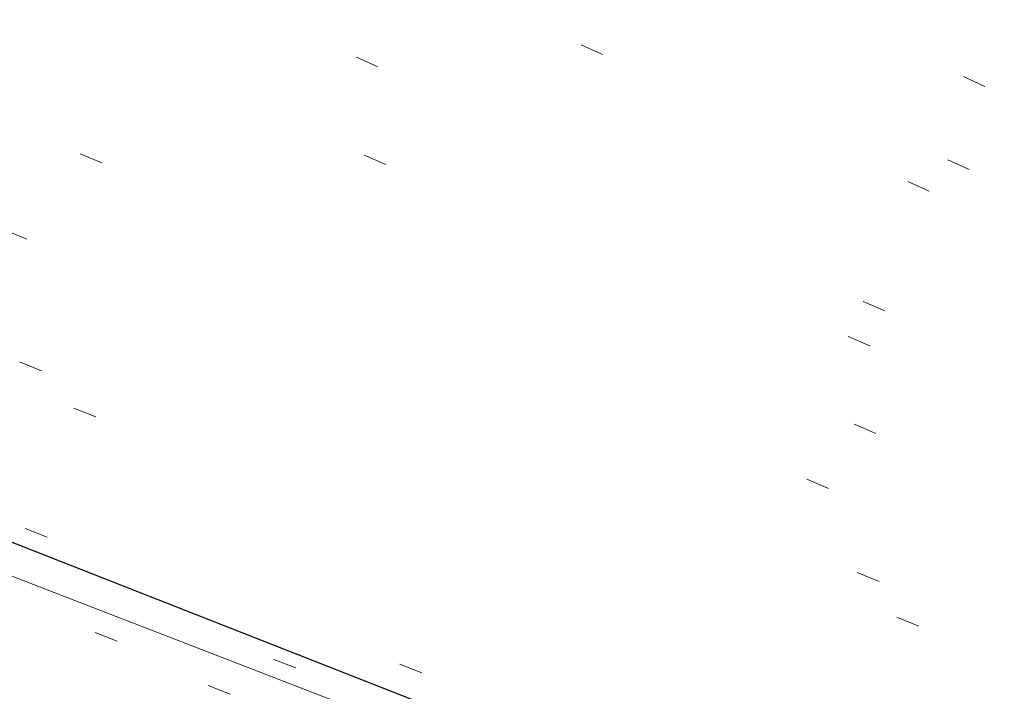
# Model space of a CAD drawing. Extents: x 413123 to 1465301, y 377724 to 504150.
# Tile 27 of 256: x 1463204.85 to 1463209.03, y 433226.7 to 433229.55. Entities that reach past the tile are written whole.
import ezdxf

# ---------------------------------------------------------------- set-up
doc = ezdxf.new("R2010")
doc.units = 0
doc.header["$MEASUREMENT"] = 0
for name, pattern in [('DGN Style 1', [8.732639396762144, 0.01453018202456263, -8.71810921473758]), ('DGN Style 3', [20.34225483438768, 14.53018202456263, -5.812072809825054]), ('DGN Style 5', [10.171127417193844, 4.35905460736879, -5.812072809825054])]:
    doc.linetypes.add(name, pattern=pattern)
for name, color, linetype, lineweight in [('PV_X_Curb', 120, 'DGN Style 1', 0), ('PV_X_EOP', 7, 'DGN Style 3', 0), ('PV_X_Walk', 120, 'DGN Style 5', 0)]:
    doc.layers.add(name, color=color, linetype=linetype, lineweight=lineweight)
doc.layers.add('SV_Observation (Construction)', color=97, linetype='DGN Style 1', lineweight=0, transparency=0.9)
doc.layers.add('SV_Setup (Construction)', color=4, linetype='Continuous', lineweight=30, transparency=0.9)

msp = doc.modelspace()

# ---------------------------------------------------------------- linework, layer by layer
at = {"layer": 'PV_X_Curb'}
for points, knots in [([(1463034.114341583, 433358.5354235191, 570.967442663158), (1463034.382762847, 433357.8525596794, 570.9829174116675), (1463034.902669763, 433356.6746703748, 570.9791408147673), (1463036.322057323, 433354.5205973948, 570.6849760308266), (1463037.748960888, 433352.2020754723, 570.6878951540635), (1463040.018756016, 433349.1857511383, 570.9427811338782), (1463042.639031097, 433346.7780487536, 570.7955674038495), (1463044.970687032, 433345.5933757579, 570.8824061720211), (1463045.921303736, 433345.2188641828, 570.878208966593), (1463051.106075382, 433343.1762354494, 570.8553169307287), (1463056.290847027, 433341.1336067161, 570.8324248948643), (1463061.475618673, 433339.0909779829, 570.809532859), (1463062.018547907, 433338.9041474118, 570.7725412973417), (1463062.561477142, 433338.7173168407, 570.7355497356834), (1463063.104406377, 433338.5304862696, 570.6985581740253), (1463069.657625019, 433335.9461940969, 570.7210719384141), (1463076.21084366, 433333.3619019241, 570.7435857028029), (1463082.764062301, 433330.7776097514, 570.7660994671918), (1463087.246478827, 433329.0023655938, 570.8028168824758), (1463091.728895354, 433327.2271214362, 570.8395342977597), (1463096.211311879, 433325.4518772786, 570.8762517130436), (1463096.878442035, 433325.1897515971, 570.9638925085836), (1463097.545572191, 433324.9276259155, 571.0515333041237), (1463098.212702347, 433324.6655002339, 571.1391740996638), (1463104.831686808, 433322.094946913, 571.1640382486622), (1463111.45067127, 433319.524393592, 571.1889023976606), (1463118.069655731, 433316.953840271, 571.2137665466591), (1463125.957183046, 433313.9138789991, 571.1851535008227), (1463133.844710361, 433310.8739177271, 571.1565404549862), (1463141.732237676, 433307.8339564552, 571.1279274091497), (1463145.767175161, 433306.241790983, 571.1313455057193), (1463149.802112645, 433304.6496255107, 571.134763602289), (1463153.83705013, 433303.0574600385, 571.1381816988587), (1463154.355066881, 433302.8054079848, 571.0924572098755), (1463154.873083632, 433302.5533559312, 571.0467327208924), (1463155.391100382, 433302.3013038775, 571.0010082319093), (1463159.740180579, 433300.5574304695, 571.007755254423), (1463164.089260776, 433298.8135570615, 571.0145022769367), (1463168.438340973, 433297.0696836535, 571.0212492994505), (1463173.76020955, 433294.9893866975, 571.0517121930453), (1463179.082078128, 433292.9090897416, 571.0821750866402), (1463184.403946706, 433290.8287927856, 571.1126379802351), (1463184.927832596, 433290.6024130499, 571.183469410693), (1463185.451718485, 433290.3760333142, 571.254300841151), (1463185.975604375, 433290.1496535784, 571.3251322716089), (1463193.283059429, 433287.4009373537, 571.3274320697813), (1463200.590514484, 433284.6522211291, 571.3297318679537), (1463207.897969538, 433281.9035049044, 571.3320316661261), (1463214.611583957, 433279.3049910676, 571.3660593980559), (1463221.325198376, 433276.7064772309, 571.4000871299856), (1463228.038812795, 433274.1079633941, 571.4341148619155), (1463234.876881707, 433271.4003319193, 571.5030017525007), (1463241.714950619, 433268.6927004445, 571.5718886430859), (1463248.553019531, 433265.9850689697, 571.6407755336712), (1463252.53367608, 433264.4224603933, 571.6987979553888), (1463256.514332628, 433262.8598518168, 571.7568203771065), (1463260.494989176, 433261.2972432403, 571.8148427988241), (1463261.18962272, 433261.0748617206, 571.7422662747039), (1463261.884256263, 433260.8524802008, 571.6696897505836), (1463262.578889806, 433260.6300986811, 571.5971132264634), (1463267.974277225, 433258.4984942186, 571.5913249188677), (1463273.369664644, 433256.3668897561, 571.5855366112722), (1463278.765052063, 433254.2352852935, 571.5797483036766), (1463284.039124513, 433252.1341649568, 571.626583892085), (1463289.313196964, 433250.0330446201, 571.6734194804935), (1463294.587269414, 433247.9319242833, 571.7202550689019), (1463295.147837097, 433247.7325865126, 571.8045569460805), (1463295.70840478, 433247.533248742, 571.8888588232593), (1463296.268972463, 433247.3339109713, 571.9731607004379), (1463303.262539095, 433244.6091737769, 572.0038664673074), (1463310.256105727, 433241.8844365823, 572.034572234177), (1463317.249672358, 433239.1596993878, 572.0652780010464), (1463324.8255847, 433236.206749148, 572.1003223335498), (1463332.401497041, 433233.2537989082, 572.1353666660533), (1463339.977409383, 433230.3008486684, 572.1704109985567), (1463346.624217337, 433227.6724527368, 572.1699621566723), (1463353.271025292, 433225.044056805, 572.1695133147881), (1463359.917833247, 433222.4156608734, 572.1690644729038), (1463363.666535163, 433220.9685334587, 572.1740861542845), (1463367.415237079, 433219.521406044, 572.1791078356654), (1463371.163938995, 433218.0742786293, 572.1841295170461), (1463371.754596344, 433217.8301906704, 572.1047293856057), (1463372.345253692, 433217.5861027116, 572.0253292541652), (1463372.935911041, 433217.3420147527, 571.9459291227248), (1463380.338603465, 433214.4611246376, 571.9041823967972), (1463387.741295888, 433211.5802345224, 571.8624356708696), (1463395.143988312, 433208.6993444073, 571.8206889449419), (1463403.121855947, 433205.5721027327, 571.8539167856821), (1463411.099723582, 433202.4448610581, 571.8871446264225), (1463419.077591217, 433199.3176193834, 571.9203724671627), (1463419.407565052, 433199.1647159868, 571.9396248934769), (1463419.737538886, 433199.0118125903, 571.9588773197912), (1463420.067512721, 433198.8589091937, 571.9781297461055)], [0, 0, 0, 0, 0.004163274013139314, 0.007301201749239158, 0.0146979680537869, 0.01957460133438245, 0.02877745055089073, 0.03448275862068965, 0.03448275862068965, 0.03448275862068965, 0.06896551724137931, 0.06896551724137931, 0.06896551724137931, 0.1034482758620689, 0.1034482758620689, 0.1034482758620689, 0.1379310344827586, 0.1379310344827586, 0.1379310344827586, 0.1724137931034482, 0.1724137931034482, 0.1724137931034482, 0.2068965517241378, 0.2068965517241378, 0.2068965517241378, 0.2413793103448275, 0.2413793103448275, 0.2413793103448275, 0.2758620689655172, 0.2758620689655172, 0.2758620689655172, 0.3103448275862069, 0.3103448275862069, 0.3103448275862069, 0.3448275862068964, 0.3448275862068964, 0.3448275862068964, 0.3793103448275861, 0.3793103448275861, 0.3793103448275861, 0.4137931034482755, 0.4137931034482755, 0.4137931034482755, 0.4482758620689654, 0.4482758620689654, 0.4482758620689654, 0.4827586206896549, 0.4827586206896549, 0.4827586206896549, 0.5172413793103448, 0.5172413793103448, 0.5172413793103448, 0.5517241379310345, 0.5517241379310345, 0.5517241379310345, 0.5862068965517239, 0.5862068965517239, 0.5862068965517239, 0.6206896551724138, 0.6206896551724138, 0.6206896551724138, 0.6551724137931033, 0.6551724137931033, 0.6551724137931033, 0.6896551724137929, 0.6896551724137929, 0.6896551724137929, 0.7241379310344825, 0.7241379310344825, 0.7241379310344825, 0.7586206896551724, 0.7586206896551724, 0.7586206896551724, 0.7931034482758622, 0.7931034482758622, 0.7931034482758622, 0.8275862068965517, 0.8275862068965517, 0.8275862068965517, 0.8620689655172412, 0.8620689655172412, 0.8620689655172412, 0.8965517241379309, 0.8965517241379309, 0.8965517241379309, 0.9310344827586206, 0.9310344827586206, 0.9310344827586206, 0.9655172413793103, 0.9655172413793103, 0.9655172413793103, 1, 1, 1, 1]), ([(1463694.730807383, 433042.1012902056, 573.2000085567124), (1463688.122071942, 433044.6665198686, 573.2117681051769), (1463681.5133365, 433047.2317495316, 573.2235276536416), (1463674.904601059, 433049.7969791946, 573.2352872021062), (1463669.906627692, 433051.7384291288, 573.2422034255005), (1463664.908654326, 433053.679879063, 573.249119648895), (1463659.910680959, 433055.6213289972, 573.2560358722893), (1463659.31440991, 433055.8530469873, 573.3282538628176), (1463658.718138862, 433056.0847649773, 573.400471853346), (1463658.121867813, 433056.3164829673, 573.4726898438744), (1463656.811811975, 433056.8455353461, 573.4691755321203), (1463655.501756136, 433057.3745877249, 573.4656612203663), (1463654.191700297, 433057.9036401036, 573.4621469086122), (1463647.078403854, 433060.7016199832, 573.4311409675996), (1463639.965107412, 433063.4995998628, 573.4001350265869), (1463632.851810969, 433066.2975797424, 573.3691290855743), (1463626.603526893, 433068.7760307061, 573.3262890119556), (1463620.355242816, 433071.25448167, 573.2834489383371), (1463614.10695874, 433073.7329326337, 573.2406088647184), (1463606.821724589, 433076.5483492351, 573.1778320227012), (1463599.536490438, 433079.3637658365, 573.1150551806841), (1463592.251256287, 433082.1791824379, 573.052278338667), (1463585.048675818, 433085.0513616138, 572.9767093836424), (1463577.846095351, 433087.9235407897, 572.901140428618), (1463570.643514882, 433090.7957199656, 572.8255714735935), (1463568.520856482, 433091.6009161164, 572.8136526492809), (1463566.398198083, 433092.4061122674, 572.8017338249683), (1463564.275539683, 433093.2113084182, 572.7898150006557), (1463563.658286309, 433093.4932407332, 572.723361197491), (1463563.041032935, 433093.7751730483, 572.6569073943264), (1463562.423779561, 433094.0571053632, 572.5904535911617), (1463557.897842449, 433095.8076798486, 572.5495712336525), (1463553.371905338, 433097.5582543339, 572.5086888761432), (1463548.845968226, 433099.3088288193, 572.4678065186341), (1463541.746736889, 433102.0973839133, 572.4116307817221), (1463534.647505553, 433104.8859390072, 572.3554550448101), (1463527.548274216, 433107.6744941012, 572.2992793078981), (1463527.099574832, 433107.8541490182, 572.3819727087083), (1463526.650875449, 433108.0338039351, 572.4646661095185), (1463526.202176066, 433108.2134588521, 572.5473595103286), (1463518.442801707, 433111.2934591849, 572.5872886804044), (1463510.683427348, 433114.3734595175, 572.6272178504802), (1463502.924052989, 433117.4534598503, 572.6671470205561), (1463495.101662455, 433120.5759616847, 572.6180249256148), (1463487.279271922, 433123.6984635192, 572.5689028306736), (1463479.456881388, 433126.8209653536, 572.5197807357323), (1463474.540841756, 433128.7396558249, 572.5305568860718), (1463469.624802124, 433130.6583462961, 572.5413330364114), (1463464.708762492, 433132.5770367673, 572.5521091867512), (1463464.15178183, 433132.7738995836, 572.4839343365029), (1463463.594801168, 433132.9707623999, 572.4157594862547), (1463463.037820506, 433133.1676252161, 572.3475846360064), (1463455.395093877, 433136.1460172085, 572.2965798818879), (1463447.752367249, 433139.1244092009, 572.2455751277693), (1463440.10964062, 433142.1028011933, 572.1945703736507), (1463439.463345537, 433142.3911085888, 572.2249332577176), (1463438.817050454, 433142.6794159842, 572.2552961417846), (1463438.170755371, 433142.9677233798, 572.2856590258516), (1463431.589276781, 433145.5431962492, 572.3185177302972), (1463425.007798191, 433148.1186691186, 572.351376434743), (1463418.4263196, 433150.6941419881, 572.3842351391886), (1463413.565512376, 433152.6091060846, 572.3506952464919), (1463408.704705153, 433154.5240701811, 572.3171553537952), (1463403.843897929, 433156.4390342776, 572.2836154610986), (1463402.295983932, 433157.0721267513, 572.2966227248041), (1463400.748069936, 433157.7052192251, 572.3096299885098), (1463399.20015594, 433158.3383116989, 572.3226372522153), (1463398.571326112, 433158.6030358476, 572.2531442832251), (1463397.942496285, 433158.8677599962, 572.1836513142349), (1463397.313666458, 433159.1324841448, 572.1141583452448), (1463389.499427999, 433162.1494767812, 572.1431257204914), (1463381.68518954, 433165.1664694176, 572.172093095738), (1463373.87095108, 433168.1834620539, 572.2010604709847), (1463373.202610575, 433168.4242856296, 572.2485422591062), (1463372.53427007, 433168.6651092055, 572.2960240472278), (1463371.865929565, 433168.9059327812, 572.3435058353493), (1463366.852918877, 433170.8940812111, 572.309207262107), (1463361.839908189, 433172.882229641, 572.2749086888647), (1463356.826897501, 433174.8703780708, 572.2406101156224), (1463350.263613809, 433177.4130764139, 572.2105829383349), (1463343.700330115, 433179.955774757, 572.1805557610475), (1463337.137046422, 433182.4984731, 572.1505285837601), (1463332.732110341, 433184.1753668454, 572.1399057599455), (1463328.327174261, 433185.8522605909, 572.129282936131), (1463323.922238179, 433187.5291543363, 572.1186601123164), (1463323.550514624, 433187.6736224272, 572.0672464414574), (1463323.17879107, 433187.8180905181, 572.0158327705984), (1463322.807067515, 433187.9625586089, 571.9644190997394), (1463314.242457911, 433191.4677850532, 571.9189611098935), (1463305.677848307, 433194.9730114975, 571.8735031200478), (1463297.113238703, 433198.4782379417, 571.8280451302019), (1463296.447798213, 433198.6498683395, 571.8729159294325), (1463295.782357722, 433198.8214987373, 571.917786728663), (1463295.116917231, 433198.9931291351, 571.9626575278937), (1463288.43623397, 433201.6173953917, 571.9595616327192), (1463281.755550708, 433204.2416616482, 571.9564657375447), (1463275.074867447, 433206.8659279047, 571.9533698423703), (1463270.698621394, 433208.5836220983, 571.955071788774), (1463266.322375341, 433210.3013162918, 571.9567737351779), (1463261.946129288, 433212.0190104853, 571.9584756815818), (1463261.255964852, 433212.2907585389, 571.8814296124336), (1463260.565800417, 433212.5625065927, 571.8043835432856), (1463259.875635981, 433212.8342546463, 571.7273374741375), (1463253.221984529, 433215.4661261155, 571.684237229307), (1463246.568333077, 433218.0979975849, 571.6411369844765), (1463239.914681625, 433220.7298690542, 571.5980367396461), (1463232.697418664, 433223.5591135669, 571.584901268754), (1463225.480155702, 433226.3883580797, 571.5717657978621), (1463218.262892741, 433229.2176025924, 571.5586303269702), (1463212.689928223, 433231.3845503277, 571.501804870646), (1463207.116963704, 433233.5514980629, 571.4449794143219), (1463201.543999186, 433235.7184457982, 571.3881539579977), (1463197.702392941, 433237.2969398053, 571.3824755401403), (1463193.860786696, 433238.8754338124, 571.376797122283), (1463190.01918045, 433240.4539278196, 571.3711187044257), (1463189.420555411, 433240.6641899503, 571.4587546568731), (1463188.821930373, 433240.874452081, 571.5463906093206), (1463188.223305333, 433241.0847142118, 571.6340265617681), (1463185.054584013, 433242.3131517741, 571.6250500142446), (1463181.885862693, 433243.5415893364, 571.6160734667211), (1463178.717141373, 433244.7700268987, 571.6070969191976), (1463171.181422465, 433247.7347391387, 571.5342143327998), (1463163.645703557, 433250.6994513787, 571.4613317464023), (1463156.10998465, 433253.6641636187, 571.3884491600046), (1463148.761307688, 433256.5197229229, 571.322577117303), (1463141.412630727, 433259.3752822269, 571.2567050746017), (1463134.063953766, 433262.2308415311, 571.1908330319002), (1463126.984343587, 433264.9936274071, 571.2120531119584), (1463119.904733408, 433267.756413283, 571.2332731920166), (1463112.82512323, 433270.519199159, 571.2544932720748), (1463106.948373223, 433272.8554993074, 571.272380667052), (1463101.071623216, 433275.1917994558, 571.290268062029), (1463095.19487321, 433277.5280996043, 571.3081554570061), (1463087.382378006, 433280.5556578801, 571.2445784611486), (1463079.569882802, 433283.583216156, 571.1810014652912), (1463071.757387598, 433286.6107744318, 571.1174244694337), (1463067.011834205, 433288.4980060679, 571.0790224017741), (1463062.266280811, 433290.385237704, 571.0406203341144), (1463057.520727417, 433292.27246934, 571.0022182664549), (1463052.596696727, 433294.1302708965, 570.9741905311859), (1463047.672666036, 433295.988072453, 570.946162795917), (1463042.748635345, 433297.8458740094, 570.9181350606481), (1463040.996474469, 433298.028892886, 570.6600759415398), (1463037.884741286, 433298.0614564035, 570.3732611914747), (1463033.533792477, 433297.4811137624, 570.213053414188), (1463028.578927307, 433295.8351240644, 570.8846791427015), (1463025.750437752, 433293.3300609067, 570.5443428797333), (1463024.222435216, 433291.00068514, 570.5092220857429), (1463023.412434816, 433289.7658735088, 570.490604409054), (1463022.602434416, 433288.5310618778, 570.4719867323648), (1463021.792434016, 433287.2962502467, 570.4533690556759), (1463021.001432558, 433285.3732457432, 570.5012869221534), (1463020.2104311, 433283.4502412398, 570.549204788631), (1463019.419429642, 433281.5272367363, 570.5971226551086), (1463018.531487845, 433279.3825151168, 570.6481372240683), (1463017.643546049, 433277.2377934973, 570.6991517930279), (1463016.755604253, 433275.0930718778, 570.7501663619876), (1463014.741467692, 433270.0950215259, 570.9656913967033), (1463012.727331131, 433265.096971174, 571.181216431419), (1463010.71319457, 433260.0989208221, 571.3967414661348)], [0, 0, 0, 0, 0.01923076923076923, 0.01923076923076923, 0.01923076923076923, 0.03846153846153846, 0.03846153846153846, 0.03846153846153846, 0.05769230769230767, 0.05769230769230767, 0.05769230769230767, 0.07692307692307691, 0.07692307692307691, 0.07692307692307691, 0.09615384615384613, 0.09615384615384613, 0.09615384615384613, 0.1153846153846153, 0.1153846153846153, 0.1153846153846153, 0.1346153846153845, 0.1346153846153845, 0.1346153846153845, 0.1538461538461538, 0.1538461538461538, 0.1538461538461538, 0.1730769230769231, 0.1730769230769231, 0.1730769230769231, 0.1923076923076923, 0.1923076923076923, 0.1923076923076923, 0.2115384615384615, 0.2115384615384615, 0.2115384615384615, 0.2307692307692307, 0.2307692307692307, 0.2307692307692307, 0.25, 0.25, 0.25, 0.269230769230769, 0.269230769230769, 0.269230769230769, 0.2884615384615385, 0.2884615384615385, 0.2884615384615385, 0.3076923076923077, 0.3076923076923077, 0.3076923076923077, 0.3269230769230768, 0.3269230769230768, 0.3269230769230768, 0.3461538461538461, 0.3461538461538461, 0.3461538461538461, 0.3653846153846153, 0.3653846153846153, 0.3653846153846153, 0.3846153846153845, 0.3846153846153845, 0.3846153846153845, 0.4038461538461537, 0.4038461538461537, 0.4038461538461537, 0.423076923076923, 0.423076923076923, 0.423076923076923, 0.4423076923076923, 0.4423076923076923, 0.4423076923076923, 0.4615384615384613, 0.4615384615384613, 0.4615384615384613, 0.4807692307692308, 0.4807692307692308, 0.4807692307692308, 0.5, 0.5, 0.5, 0.5192307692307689, 0.5192307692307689, 0.5192307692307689, 0.538461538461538, 0.538461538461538, 0.538461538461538, 0.5576923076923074, 0.5576923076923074, 0.5576923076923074, 0.576923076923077, 0.576923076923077, 0.576923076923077, 0.5961538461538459, 0.5961538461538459, 0.5961538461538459, 0.6153846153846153, 0.6153846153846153, 0.6153846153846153, 0.6346153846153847, 0.6346153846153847, 0.6346153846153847, 0.6538461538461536, 0.6538461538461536, 0.6538461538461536, 0.673076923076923, 0.673076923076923, 0.673076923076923, 0.6923076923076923, 0.6923076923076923, 0.6923076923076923, 0.7115384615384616, 0.7115384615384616, 0.7115384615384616, 0.7307692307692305, 0.7307692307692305, 0.7307692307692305, 0.7499999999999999, 0.7499999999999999, 0.7499999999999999, 0.7692307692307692, 0.7692307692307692, 0.7692307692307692, 0.7884615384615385, 0.7884615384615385, 0.7884615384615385, 0.8076923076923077, 0.8076923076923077, 0.8076923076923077, 0.826923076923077, 0.826923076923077, 0.826923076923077, 0.846153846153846, 0.846153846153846, 0.846153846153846, 0.8653846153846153, 0.8653846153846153, 0.8653846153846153, 0.8846153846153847, 0.8846153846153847, 0.8846153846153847, 0.9038461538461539, 0.9038461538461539, 0.9038461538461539, 0.9087225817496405, 0.9125585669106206, 0.9159702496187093, 0.9230769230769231, 0.9230769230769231, 0.9230769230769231, 0.9423076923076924, 0.9423076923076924, 0.9423076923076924, 0.9615384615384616, 0.9615384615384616, 0.9615384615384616, 0.9807692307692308, 0.9807692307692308, 0.9807692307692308, 1, 1, 1, 1])]:
    msp.add_open_spline(points, degree=3, knots=knots, dxfattribs=at)
at = {"layer": 'PV_X_EOP'}
for points, knots in [([(1463033.539703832, 433358.668730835, 570.9312826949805), (1463033.78085339, 433357.7791180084, 570.9319642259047), (1463034.311810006, 433356.414696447, 570.9129230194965), (1463035.936664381, 433354.210215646, 570.7574772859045), (1463037.392149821, 433351.9520015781, 570.7191112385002), (1463039.598433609, 433348.7987445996, 570.7996873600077), (1463042.441302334, 433346.5539274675, 570.6747714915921), (1463044.712350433, 433345.0075174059, 570.6881225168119), (1463045.691659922, 433344.6760572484, 570.6008205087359), (1463046.330306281, 433344.4598990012, 570.5438874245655), (1463046.96895264, 433344.243740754, 570.486954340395), (1463047.607598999, 433344.0275825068, 570.4300212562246), (1463047.46569072, 433343.5095853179, 570.4737916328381), (1463047.32378244, 433342.9915881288, 570.5175620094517), (1463047.181874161, 433342.4735909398, 570.5613323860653), (1463047.962688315, 433342.1715041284, 570.5523071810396), (1463048.74350247, 433341.8694173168, 570.5432819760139), (1463049.524316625, 433341.5673305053, 570.5342567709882), (1463049.723445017, 433342.0454324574, 570.5031497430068), (1463049.92257341, 433342.5235344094, 570.4720427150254), (1463050.121701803, 433343.0016363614, 570.4409356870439), (1463054.363252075, 433341.3299102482, 570.4898514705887), (1463058.604802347, 433339.658184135, 570.5387672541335), (1463062.84635262, 433337.9864580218, 570.5876830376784), (1463069.380437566, 433335.4247592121, 570.6248076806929), (1463075.914522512, 433332.8630604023, 570.6619323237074), (1463082.448607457, 433330.3013615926, 570.699056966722), (1463087.637972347, 433328.22388055, 570.7205322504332), (1463092.827337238, 433326.1463995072, 570.7420075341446), (1463098.016702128, 433324.0689184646, 570.7634828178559), (1463104.657268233, 433321.5116641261, 570.769767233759), (1463111.297834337, 433318.9544097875, 570.7760516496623), (1463117.938400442, 433316.3971554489, 570.7823360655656), (1463125.924840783, 433313.2674390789, 570.73748834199), (1463133.911281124, 433310.1377227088, 570.6926406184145), (1463141.897721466, 433307.0080063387, 570.647792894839), (1463141.717745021, 433306.5125578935, 570.6799613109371), (1463141.537768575, 433306.0171094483, 570.7121297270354), (1463141.35779213, 433305.5216610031, 570.7442981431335), (1463142.229950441, 433305.2201381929, 570.7485050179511), (1463143.102108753, 433304.9186153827, 570.7527118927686), (1463143.974267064, 433304.6170925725, 570.7569187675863), (1463144.185348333, 433305.0788176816, 570.735481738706), (1463144.396429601, 433305.5405427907, 570.7140447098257), (1463144.607510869, 433306.0022678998, 570.6926076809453), (1463147.58473388, 433304.8543661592, 570.7341019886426), (1463150.56195689, 433303.7064644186, 570.7755962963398), (1463153.539179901, 433302.558562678, 570.817090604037), (1463158.44037952, 433300.5705139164, 570.826934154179), (1463163.341579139, 433298.5824651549, 570.8367777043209), (1463168.242778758, 433296.5944163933, 570.8466212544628), (1463174.091388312, 433294.2251577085, 570.8787504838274), (1463179.939997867, 433291.8558990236, 570.9108797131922), (1463185.788607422, 433289.4866403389, 570.9430089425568), (1463193.090936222, 433286.8080451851, 571.0096381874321), (1463200.393265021, 433284.1294500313, 571.0762674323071), (1463207.695593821, 433281.4508548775, 571.1428966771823), (1463214.34865388, 433278.828976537, 571.1804566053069), (1463221.001713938, 433276.2070981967, 571.2180165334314), (1463227.654773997, 433273.5852198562, 571.2555764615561), (1463234.593717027, 433270.8614597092, 571.311327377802), (1463241.532660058, 433268.1376995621, 571.3670782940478), (1463248.471603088, 433265.413939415, 571.4228292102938), (1463251.006317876, 433264.4249023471, 571.4376305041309), (1463253.541032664, 433263.4358652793, 571.452431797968), (1463256.075747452, 433262.4468282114, 571.4672330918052), (1463255.94008792, 433261.9072334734, 571.4705339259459), (1463255.804428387, 433261.3676387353, 571.4738347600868), (1463255.668768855, 433260.8280439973, 571.4771355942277), (1463256.445551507, 433260.5848901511, 571.4871075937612), (1463257.222334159, 433260.3417363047, 571.4970795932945), (1463257.999116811, 433260.0985824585, 571.507051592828), (1463258.226294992, 433260.5106164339, 571.4958264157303), (1463258.453473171, 433260.9226504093, 571.4846012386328), (1463258.680651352, 433261.3346843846, 571.4733760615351), (1463259.925804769, 433260.8493021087, 571.4829525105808), (1463261.170958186, 433260.3639198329, 571.4925289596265), (1463262.416111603, 433259.878537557, 571.5021054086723), (1463267.791649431, 433257.7869022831, 571.5241727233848), (1463273.167187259, 433255.6952670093, 571.5462400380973), (1463278.542725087, 433253.6036317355, 571.5683073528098), (1463284.352399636, 433251.3217999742, 571.5814787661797), (1463290.162074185, 433249.039968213, 571.5946501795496), (1463295.971748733, 433246.7581364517, 571.6078215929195), (1463302.949122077, 433244.0521724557, 571.6351321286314), (1463309.926495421, 433241.3462084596, 571.6624426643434), (1463316.903868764, 433238.6402444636, 571.6897532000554), (1463324.563747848, 433235.6405621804, 571.7285381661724), (1463332.223626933, 433232.6408798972, 571.7673231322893), (1463339.883506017, 433229.641197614, 571.8061080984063), (1463346.449952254, 433227.0690864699, 571.8205958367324), (1463353.01639849, 433224.4969753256, 571.8350835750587), (1463359.582844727, 433221.9248641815, 571.8495713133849), (1463363.961849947, 433220.2403229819, 571.8408310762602), (1463368.340855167, 433218.5557817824, 571.8320908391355), (1463372.719860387, 433216.8712405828, 571.8233506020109), (1463380.126525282, 433213.9587859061, 571.7905530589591), (1463387.533190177, 433211.0463312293, 571.7577555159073), (1463394.939855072, 433208.1338765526, 571.7249579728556), (1463402.425974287, 433205.1637758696, 571.7534560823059), (1463409.912093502, 433202.1936751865, 571.7819541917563), (1463417.398212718, 433199.2235745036, 571.8104523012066), (1463417.229394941, 433198.7682275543, 571.8194733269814), (1463417.060577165, 433198.3128806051, 571.8284943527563), (1463416.891759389, 433197.8575336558, 571.8375153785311), (1463417.692446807, 433197.4966240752, 571.8487103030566), (1463418.493134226, 433197.1357144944, 571.859905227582), (1463419.293821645, 433196.7748049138, 571.8711001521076), (1463419.475032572, 433197.247288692, 571.8477905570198), (1463419.6562435, 433197.7197724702, 571.8244809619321), (1463419.837454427, 433198.1922562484, 571.8011713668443), (1463419.83781155, 433198.2226624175, 571.7953862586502), (1463419.838168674, 433198.2530685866, 571.789601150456), (1463419.838525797, 433198.2834747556, 571.7838160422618)], [0, 0, 0, 0, 0.003968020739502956, 0.006425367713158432, 0.01199892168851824, 0.01581541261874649, 0.02326256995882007, 0.02777777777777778, 0.02777777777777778, 0.02777777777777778, 0.05555555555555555, 0.05555555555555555, 0.05555555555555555, 0.08333333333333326, 0.08333333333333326, 0.08333333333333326, 0.1111111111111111, 0.1111111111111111, 0.1111111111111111, 0.1388888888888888, 0.1388888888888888, 0.1388888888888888, 0.1666666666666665, 0.1666666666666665, 0.1666666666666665, 0.1944444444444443, 0.1944444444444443, 0.1944444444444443, 0.2222222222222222, 0.2222222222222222, 0.2222222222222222, 0.25, 0.25, 0.25, 0.2777777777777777, 0.2777777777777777, 0.2777777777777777, 0.3055555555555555, 0.3055555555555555, 0.3055555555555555, 0.333333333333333, 0.333333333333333, 0.333333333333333, 0.3611111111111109, 0.3611111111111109, 0.3611111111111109, 0.3888888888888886, 0.3888888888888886, 0.3888888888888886, 0.4166666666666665, 0.4166666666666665, 0.4166666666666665, 0.4444444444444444, 0.4444444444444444, 0.4444444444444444, 0.472222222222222, 0.472222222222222, 0.472222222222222, 0.5, 0.5, 0.5, 0.5277777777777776, 0.5277777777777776, 0.5277777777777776, 0.5555555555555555, 0.5555555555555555, 0.5555555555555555, 0.5833333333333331, 0.5833333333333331, 0.5833333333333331, 0.6111111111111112, 0.6111111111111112, 0.6111111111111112, 0.638888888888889, 0.638888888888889, 0.638888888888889, 0.6666666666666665, 0.6666666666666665, 0.6666666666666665, 0.6944444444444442, 0.6944444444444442, 0.6944444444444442, 0.722222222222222, 0.722222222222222, 0.722222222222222, 0.7499999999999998, 0.7499999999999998, 0.7499999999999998, 0.7777777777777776, 0.7777777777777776, 0.7777777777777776, 0.8055555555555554, 0.8055555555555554, 0.8055555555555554, 0.8333333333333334, 0.8333333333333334, 0.8333333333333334, 0.861111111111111, 0.861111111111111, 0.861111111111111, 0.8888888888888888, 0.8888888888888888, 0.8888888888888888, 0.9166666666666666, 0.9166666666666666, 0.9166666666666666, 0.9444444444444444, 0.9444444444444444, 0.9444444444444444, 0.9722222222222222, 0.9722222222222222, 0.9722222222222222, 1, 1, 1, 1]), ([(1463695.37345491, 433042.3269481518, 573.2056029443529), (1463695.118355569, 433042.4173281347, 573.1929567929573), (1463694.863256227, 433042.5077081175, 573.1803106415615), (1463694.608156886, 433042.5980881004, 573.1676644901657), (1463688.127196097, 433045.133574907, 573.1638691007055), (1463681.646235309, 433047.6690617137, 573.1600737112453), (1463675.165274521, 433050.2045485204, 573.1562783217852), (1463668.255959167, 433052.9440202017, 573.1540820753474), (1463661.346643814, 433055.6834918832, 573.1518858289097), (1463654.437328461, 433058.4229635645, 573.149689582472), (1463647.338400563, 433061.2071824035, 573.1301154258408), (1463640.239472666, 433063.9914012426, 573.1105412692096), (1463633.140544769, 433066.7756200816, 573.0909671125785), (1463626.823799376, 433069.2202639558, 573.0453158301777), (1463620.507053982, 433071.6649078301, 572.999664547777), (1463614.190308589, 433074.1095517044, 572.9540132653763), (1463606.930945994, 433076.9629614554, 572.8967218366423), (1463599.671583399, 433079.8163712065, 572.8394304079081), (1463592.412220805, 433082.6697809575, 572.7821389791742), (1463585.208613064, 433085.5359198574, 572.7224006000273), (1463578.005005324, 433088.4020587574, 572.6626622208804), (1463570.801397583, 433091.2681976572, 572.6029238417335), (1463563.539543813, 433094.1288766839, 572.5195568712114), (1463556.277690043, 433096.9895557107, 572.4361899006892), (1463549.015836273, 433099.8502347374, 572.3528229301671), (1463541.464235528, 433102.896740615, 572.3143753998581), (1463533.912634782, 433105.9432464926, 572.2759278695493), (1463526.361034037, 433108.9897523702, 572.2374803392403), (1463524.510466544, 433109.6486739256, 572.222419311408), (1463522.659899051, 433110.307595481, 572.2073582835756), (1463520.809331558, 433110.9665170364, 572.1922972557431), (1463520.996148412, 433111.478044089, 572.2051758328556), (1463521.182965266, 433111.9895711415, 572.2180544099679), (1463521.36978212, 433112.5010981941, 572.2309329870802), (1463520.520611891, 433112.8412018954, 572.2365752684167), (1463519.671441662, 433113.1813055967, 572.2422175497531), (1463518.822271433, 433113.5214092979, 572.2478598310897), (1463518.644435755, 433113.0349413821, 572.2388127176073), (1463518.466600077, 433112.5484734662, 572.229765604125), (1463518.288764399, 433112.0620055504, 572.2207184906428), (1463514.835464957, 433113.4033588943, 572.2367800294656), (1463511.382165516, 433114.7447122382, 572.2528415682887), (1463507.928866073, 433116.0860655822, 572.2689031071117), (1463493.594865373, 433121.7420238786, 572.2482959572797), (1463479.260864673, 433127.3979821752, 572.2276888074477), (1463464.926863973, 433133.0539404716, 572.2070816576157), (1463449.455525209, 433139.0728186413, 572.1640707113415), (1463433.984186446, 433145.0916968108, 572.1210597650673), (1463418.512847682, 433151.1105749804, 572.0780488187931), (1463413.328996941, 433153.1553309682, 572.0135393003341), (1463408.145146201, 433155.200086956, 571.9490297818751), (1463402.961295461, 433157.2448429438, 571.8845202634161), (1463403.132465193, 433157.7716799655, 571.9190447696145), (1463403.303634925, 433158.2985169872, 571.953569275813), (1463403.474804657, 433158.825354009, 571.9880937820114), (1463402.600267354, 433159.1613721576, 571.9863420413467), (1463401.725730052, 433159.4973903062, 571.984590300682), (1463400.851192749, 433159.8334084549, 571.9828385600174), (1463400.653049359, 433159.3552482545, 571.9439093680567), (1463400.454905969, 433158.8770880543, 571.9049801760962), (1463400.256762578, 433158.3989278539, 571.8660509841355), (1463399.322085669, 433158.774478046, 571.9116587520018), (1463398.387408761, 433159.150028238, 571.9572665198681), (1463397.452731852, 433159.5255784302, 572.0028742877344), (1463389.04126259, 433162.8168634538, 571.9920574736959), (1463380.629793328, 433166.1081484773, 571.9812406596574), (1463372.218324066, 433169.3994335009, 571.9704238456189), (1463367.156032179, 433171.3851717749, 571.9528553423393), (1463362.093740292, 433173.370910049, 571.9352868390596), (1463357.031448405, 433175.3566483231, 571.91771833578), (1463350.485608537, 433177.9162151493, 571.9032139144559), (1463343.93976867, 433180.4757819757, 571.8887094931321), (1463337.393928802, 433183.0353488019, 571.8742050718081), (1463332.955818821, 433184.7683232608, 571.8612483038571), (1463328.517708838, 433186.5012977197, 571.8482915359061), (1463324.079598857, 433188.2342721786, 571.835334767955), (1463307.834725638, 433194.592922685, 571.7755947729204), (1463291.58985242, 433200.9515731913, 571.7158547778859), (1463275.344979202, 433207.3102236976, 571.6561147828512), (1463270.255842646, 433209.3105723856, 571.6395679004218), (1463265.16670609, 433211.3109210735, 571.6230210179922), (1463260.077569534, 433213.3112697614, 571.6064741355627), (1463253.452444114, 433215.9179517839, 571.5595870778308), (1463246.827318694, 433218.5246338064, 571.5127000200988), (1463240.202193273, 433221.1313158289, 571.4658129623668), (1463232.962477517, 433223.9732301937, 571.4532933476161), (1463225.722761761, 433226.8151445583, 571.4407737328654), (1463218.483046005, 433229.6570589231, 571.4282541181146), (1463212.90690448, 433231.8646312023, 571.4088467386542), (1463207.330762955, 433234.0722034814, 571.3894393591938), (1463201.754621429, 433236.2797757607, 571.3700319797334), (1463194.142429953, 433239.2572758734, 571.3409586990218), (1463186.530238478, 433242.2347759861, 571.3118854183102), (1463178.918047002, 433245.2122760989, 571.2828121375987), (1463169.428496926, 433248.9128530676, 571.1919051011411), (1463159.93894685, 433252.6134300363, 571.1009980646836), (1463150.449396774, 433256.314007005, 571.0100910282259), (1463145.077359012, 433258.4557943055, 570.9673048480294), (1463139.70532125, 433260.5975816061, 570.9245186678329), (1463134.333283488, 433262.7393689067, 570.8817324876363), (1463132.297653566, 433263.5246301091, 570.8037126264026), (1463130.262023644, 433264.3098913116, 570.7256927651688), (1463128.226393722, 433265.0951525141, 570.6476729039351), (1463128.413443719, 433265.4813551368, 570.6980714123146), (1463128.600493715, 433265.8675577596, 570.748469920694), (1463128.787543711, 433266.2537603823, 570.7988684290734), (1463127.919822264, 433266.676285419, 570.7925938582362), (1463127.052100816, 433267.0988104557, 570.786319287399), (1463126.184379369, 433267.5213354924, 570.7800447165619), (1463126.004706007, 433267.0870623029, 570.7088488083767), (1463125.825032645, 433266.6527891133, 570.6376529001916), (1463125.645359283, 433266.2185159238, 570.5664569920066), (1463121.458270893, 433267.8591123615, 570.6667666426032), (1463117.271182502, 433269.4997087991, 570.7670762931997), (1463113.084094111, 433271.1403052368, 570.8673859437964), (1463107.189564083, 433273.4271367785, 570.8747985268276), (1463101.295034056, 433275.7139683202, 570.8822111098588), (1463095.400504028, 433278.0007998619, 570.88962369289), (1463087.576983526, 433281.0591137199, 570.8606773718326), (1463079.753463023, 433284.117427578, 570.8317310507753), (1463071.92994252, 433287.175741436, 570.8027847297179), (1463067.216062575, 433289.0371870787, 570.7609532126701), (1463062.502182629, 433290.8986327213, 570.7191216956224), (1463057.788302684, 433292.7600783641, 570.6772901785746), (1463055.438489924, 433293.6549933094, 570.597871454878), (1463053.088677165, 433294.5499082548, 570.5184527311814), (1463050.738864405, 433295.4448232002, 570.4390340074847), (1463050.919405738, 433295.974786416, 570.493206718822), (1463051.099947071, 433296.5047496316, 570.547379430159), (1463051.280488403, 433297.0347128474, 570.6015521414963), (1463050.479713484, 433297.3478403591, 570.5996470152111), (1463049.678938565, 433297.660967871, 570.5977418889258), (1463048.878163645, 433297.9740953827, 570.5958367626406), (1463048.616684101, 433297.4827268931, 570.554312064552), (1463048.355204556, 433296.9913584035, 570.5127873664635), (1463048.093725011, 433296.499989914, 570.471262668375), (1463046.16244202, 433297.1796919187, 570.4532430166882), (1463044.231159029, 433297.8593939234, 570.4352233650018), (1463042.299876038, 433298.5390959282, 570.4172037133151), (1463040.683227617, 433298.6270722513, 570.3881765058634), (1463037.665619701, 433298.5647521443, 570.3323767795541), (1463033.387011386, 433297.9238663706, 570.2772123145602), (1463028.240821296, 433296.3164198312, 570.1397972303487), (1463025.314393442, 433293.7317706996, 570.0019896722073), (1463023.773730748, 433291.3674614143, 569.9858104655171), (1463022.862373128, 433289.9688870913, 569.9762398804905), (1463021.951015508, 433288.5703127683, 569.966669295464), (1463021.039657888, 433287.1717384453, 569.9570987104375)], [0, 0, 0, 0, 0.02083333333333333, 0.02083333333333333, 0.02083333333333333, 0.04166666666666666, 0.04166666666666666, 0.04166666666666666, 0.06249999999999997, 0.06249999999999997, 0.06249999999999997, 0.08333333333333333, 0.08333333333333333, 0.08333333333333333, 0.1041666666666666, 0.1041666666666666, 0.1041666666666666, 0.1249999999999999, 0.1249999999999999, 0.1249999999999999, 0.1458333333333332, 0.1458333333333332, 0.1458333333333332, 0.1666666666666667, 0.1666666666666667, 0.1666666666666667, 0.1875, 0.1875, 0.1875, 0.2083333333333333, 0.2083333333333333, 0.2083333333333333, 0.2291666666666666, 0.2291666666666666, 0.2291666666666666, 0.2499999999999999, 0.2499999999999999, 0.2499999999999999, 0.2708333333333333, 0.2708333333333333, 0.2708333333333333, 0.2916666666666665, 0.2916666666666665, 0.2916666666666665, 0.3125, 0.3125, 0.3125, 0.3333333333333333, 0.3333333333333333, 0.3333333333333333, 0.3541666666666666, 0.3541666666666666, 0.3541666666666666, 0.375, 0.375, 0.375, 0.3958333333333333, 0.3958333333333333, 0.3958333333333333, 0.4166666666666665, 0.4166666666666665, 0.4166666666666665, 0.4374999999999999, 0.4374999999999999, 0.4374999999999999, 0.4583333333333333, 0.4583333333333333, 0.4583333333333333, 0.4791666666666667, 0.4791666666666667, 0.4791666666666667, 0.4999999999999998, 0.4999999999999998, 0.4999999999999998, 0.5208333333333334, 0.5208333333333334, 0.5208333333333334, 0.5416666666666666, 0.5416666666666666, 0.5416666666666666, 0.5624999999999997, 0.5624999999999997, 0.5624999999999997, 0.5833333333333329, 0.5833333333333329, 0.5833333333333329, 0.6041666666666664, 0.6041666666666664, 0.6041666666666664, 0.625, 0.625, 0.625, 0.6458333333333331, 0.6458333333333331, 0.6458333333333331, 0.6666666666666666, 0.6666666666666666, 0.6666666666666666, 0.6875, 0.6875, 0.6875, 0.7083333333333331, 0.7083333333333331, 0.7083333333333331, 0.7291666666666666, 0.7291666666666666, 0.7291666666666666, 0.75, 0.75, 0.75, 0.7708333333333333, 0.7708333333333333, 0.7708333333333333, 0.7916666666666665, 0.7916666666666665, 0.7916666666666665, 0.8125, 0.8125, 0.8125, 0.8333333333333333, 0.8333333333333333, 0.8333333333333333, 0.8541666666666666, 0.8541666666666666, 0.8541666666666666, 0.875, 0.875, 0.875, 0.8958333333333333, 0.8958333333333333, 0.8958333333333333, 0.9166666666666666, 0.9166666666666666, 0.9166666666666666, 0.9375, 0.9375, 0.9375, 0.9583333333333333, 0.9583333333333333, 0.9583333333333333, 0.9631710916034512, 0.9674286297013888, 0.9713421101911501, 0.9791666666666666, 0.9791666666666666, 0.9791666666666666, 1, 1, 1, 1])]:
    msp.add_open_spline(points, degree=3, knots=knots, dxfattribs=at)
at = {"layer": 'PV_X_Walk'}
msp.add_polyline3d([(1463437.749214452, 433135.8153911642, 572.4599726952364), (1463415.83608903, 433144.4276339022, 572.5458815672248), (1463397.279179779, 433151.6606000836, 572.4418575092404), (1463377.357430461, 433159.4426926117, 572.4761501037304), (1463355.662221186, 433168.0882334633, 572.2720484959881), (1463334.303778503, 433176.3390335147, 572.1543946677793), (1463319.674171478, 433182.0565013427, 572.1574307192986), (1463297.589302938, 433190.7128442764, 572.1480508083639), (1463271.942703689, 433200.7704184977, 572.0828525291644), (1463255.077571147, 433207.4354589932, 572.0320757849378), (1463236.574737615, 433214.6884157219, 571.9234399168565), (1463215.805891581, 433222.939960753, 571.8986055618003), (1463198.962714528, 433229.4536508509, 571.8725389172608), (1463175.557490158, 433238.7368146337, 571.7037750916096), (1463155.009569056, 433246.9489541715, 571.5624381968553), (1463132.019190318, 433255.740334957, 571.4309898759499), (1463110.653061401, 433264.2327149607, 571.3295597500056), (1463092.607261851, 433271.0393430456, 571.3040993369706), (1463069.720691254, 433280.2065160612, 571.309531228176), (1463055.059931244, 433285.7800722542, 571.1511223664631), (1463040.134531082, 433291.7758984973, 570.9620087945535), (1463036.337206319, 433293.5887255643, 570.8639328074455), (1463028.222198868, 433273.5782394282, 571.2166331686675), (1463021.689940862, 433256.4431906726, 572.0369938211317)], dxfattribs=at)
at = {"layer": 'SV_Observation (Construction)', "transparency": 33554434}
for p, q in [((1463260.272564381, 433205.5834676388, 572.1004954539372), (1462892.549149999, 433349.8032199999, 571.22)), ((1463042.299876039, 433298.5390959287, 570.4172037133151), (1463260.25624, 433205.5898700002, 572.09)), ((1463042.299876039, 433298.5390959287, 570.4172037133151), (1463260.25624, 433205.5898700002, 572.09)), ((1463037.480514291, 433298.4516380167, 570.3336919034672), (1463260.25624, 433205.5898700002, 572.09)), ((1463048.878163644, 433297.9740953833, 570.5958367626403), (1463260.25624, 433205.5898700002, 572.09)), ((1463037.508476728, 433297.924496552, 570.3927955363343), (1463260.25624, 433205.5898700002, 572.09)), ((1463042.748635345, 433297.8458740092, 570.9181350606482), (1463260.25624, 433205.5898700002, 572.09)), ((1463042.748635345, 433297.8458740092, 570.9181350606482), (1463260.25624, 433205.5898700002, 572.09)), ((1463042.748635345, 433297.8458740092, 570.9181350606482), (1463260.25624, 433205.5898700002, 572.09)), ((1463033.289769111, 433297.7932726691, 570.2661026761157), (1463260.25624, 433205.5898700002, 572.09)), ((1463033.409309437, 433297.3251780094, 570.3292695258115), (1463260.25624, 433205.5898700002, 572.09)), ((1463051.280488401, 433297.0347128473, 570.6015521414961), (1463260.25624, 433205.5898700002, 572.09)), ((1463029.593598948, 433296.5532750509, 570.169287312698), (1463260.25624, 433205.5898700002, 572.09)), ((1463048.093725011, 433296.4999899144, 570.4712626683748), (1463260.25624, 433205.5898700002, 572.09)), ((1463041.95129066, 433296.3800532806, 570.9505547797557), (1463260.25624, 433205.5898700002, 572.09)), ((1463029.938775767, 433296.1221662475, 570.6242120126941), (1463260.25624, 433205.5898700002, 572.09)), ((1463029.976112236, 433296.0683579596, 570.6243834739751), (1463260.25624, 433205.5898700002, 572.09)), ((1463049.425908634, 433296.0696967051, 570.370337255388), (1463260.25624, 433205.5898700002, 572.09)), ((1463050.738864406, 433295.4448231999, 570.4390340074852), (1463260.25624, 433205.5898700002, 572.09)), ((1463032.567494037, 433295.2203690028, 570.6710320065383), (1463260.25624, 433205.5898700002, 572.09)), ((1463038.366291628, 433295.2225194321, 570.8028069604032), (1463260.25624, 433205.5898700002, 572.09)), ((1463034.210042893, 433294.7828243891, 570.7520379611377), (1463260.25624, 433205.5898700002, 572.09)), ((1463036.337206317, 433293.5887255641, 570.8639328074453), (1463260.25624, 433205.5898700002, 572.09)), ((1463057.788302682, 433292.7600783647, 570.6772901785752), (1463260.25624, 433205.5898700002, 572.09)), ((1463057.520727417, 433292.2724693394, 571.0022182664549), (1463260.25624, 433205.5898700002, 572.09)), ((1463040.13453108, 433291.7758984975, 570.9620087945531), (1463260.25624, 433205.5898700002, 572.09)), ((1463057.117082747, 433291.221042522, 571.0939327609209), (1463260.25624, 433205.5898700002, 572.09)), ((1463056.763616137, 433290.469350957, 571.121191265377), (1463260.25624, 433205.5898700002, 572.09)), ((1463050.671943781, 433287.3348429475, 571.2190006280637), (1463260.25624, 433205.5898700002, 572.09)), ((1463071.929942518, 433287.1757414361, 570.8027847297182), (1463260.25624, 433205.5898700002, 572.09)), ((1463071.757387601, 433286.6107744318, 571.1174244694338), (1463260.25624, 433205.5898700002, 572.09)), ((1463055.059931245, 433285.7800722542, 571.1511223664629), (1463260.25624, 433205.5898700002, 572.09)), ((1463071.345342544, 433285.6994469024, 571.1644538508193), (1463260.25624, 433205.5898700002, 572.09)), ((1463070.961941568, 433285.0180284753, 571.1826832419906), (1463260.25624, 433205.5898700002, 572.09)), ((1463060.233679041, 433283.5199739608, 571.2662608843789), (1463260.25624, 433205.5898700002, 572.09)), ((1463069.720691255, 433280.206516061, 571.3095312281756), (1463260.25624, 433205.5898700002, 572.09)), ((1463069.631606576, 433279.8695851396, 571.2884560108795), (1463260.25624, 433205.5898700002, 572.09)), ((1463095.400504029, 433278.0007998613, 570.8896236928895), (1463260.25624, 433205.5898700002, 572.09)), ((1463095.194873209, 433277.528099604, 571.3081554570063), (1463260.25624, 433205.5898700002, 572.09)), ((1463094.933809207, 433276.4927278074, 571.2335231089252), (1463260.25624, 433205.5898700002, 572.09)), ((1463078.922806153, 433275.8092055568, 571.4073055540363), (1463260.25624, 433205.5898700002, 572.09)), ((1463094.480765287, 433275.6675735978, 571.2272747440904), (1463260.25624, 433205.5898700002, 572.09)), ((1463089.122152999, 433272.3319881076, 571.3276779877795), (1463260.25624, 433205.5898700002, 572.09)), ((1463113.084094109, 433271.1403052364, 570.867385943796), (1463260.25624, 433205.5898700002, 572.09)), ((1463092.607261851, 433271.0393430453, 571.3040993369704), (1463260.25624, 433205.5898700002, 572.09)), ((1463112.825123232, 433270.5191991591, 571.254493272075), (1463260.25624, 433205.5898700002, 572.09)), ((1463112.759377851, 433269.7173033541, 571.1807935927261), (1463260.25624, 433205.5898700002, 572.09)), ((1463112.422341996, 433268.7092345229, 571.2242132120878), (1463260.25624, 433205.5898700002, 572.09)), ((1463098.293161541, 433268.3935701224, 571.3091889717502), (1463260.25624, 433205.5898700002, 572.09)), ((1463126.184379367, 433267.521335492, 570.7800447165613), (1463260.25624, 433205.5898700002, 572.09)), ((1463128.787543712, 433266.2537603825, 570.7988684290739), (1463260.25624, 433205.5898700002, 572.09)), ((1463125.645359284, 433266.2185159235, 570.5664569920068), (1463260.25624, 433205.5898700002, 572.09)), ((1463126.816028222, 433265.6200102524, 570.5838194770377), (1463260.25624, 433205.5898700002, 572.09)), ((1463128.226393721, 433265.0951525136, 570.6476729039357), (1463260.25624, 433205.5898700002, 572.09)), ((1463107.911334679, 433264.9033978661, 571.3761594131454), (1463260.25624, 433205.5898700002, 572.09)), ((1463110.653061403, 433264.2327149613, 571.3295597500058), (1463260.25624, 433205.5898700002, 572.09)), ((1463134.333283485, 433262.7393689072, 570.8817324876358), (1463260.25624, 433205.5898700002, 572.09)), ((1463134.063953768, 433262.2308415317, 571.1908330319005), (1463260.25624, 433205.5898700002, 572.09)), ((1463133.664618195, 433261.409674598, 571.2347395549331), (1463260.25624, 433205.5898700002, 572.09)), ((1463117.359755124, 433261.0299425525, 571.4463728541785), (1463260.25624, 433205.5898700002, 572.09)), ((1463133.500041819, 433260.540502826, 571.3155670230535), (1463260.25624, 433205.5898700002, 572.09)), ((1463127.298589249, 433257.2500692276, 571.4334030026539), (1463260.25624, 433205.5898700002, 572.09)), ((1463150.449396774, 433256.3140070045, 571.0100910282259), (1463260.25624, 433205.5898700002, 572.09)), ((1463132.019190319, 433255.7403349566, 571.4309898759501), (1463260.25624, 433205.5898700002, 572.09)), ((1463156.109984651, 433253.6641636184, 571.3884491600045), (1463260.25624, 433205.5898700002, 572.09)), ((1463136.880105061, 433253.3629953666, 571.4885656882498), (1463260.25624, 433205.5898700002, 572.09)), ((1463155.747657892, 433252.5598430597, 571.4666469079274), (1463260.25624, 433205.5898700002, 572.09)), ((1463155.15437465, 433251.7455271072, 571.4665213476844), (1463260.25624, 433205.5898700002, 572.09)), ((1463146.853172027, 433249.6710662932, 571.5454179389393), (1463260.25624, 433205.5898700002, 572.09)), ((1463155.009569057, 433246.948954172, 571.5624381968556), (1463260.25624, 433205.5898700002, 572.09)), ((1463156.311478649, 433245.8218456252, 571.6037180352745), (1463260.25624, 433205.5898700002, 572.09)), ((1463178.410218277, 433243.7686976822, 571.682838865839), (1463260.25624, 433205.5898700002, 572.09)), ((1463176.671695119, 433243.5359976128, 571.5625247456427), (1463260.25624, 433205.5898700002, 572.09)), ((1463165.664986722, 433242.2125077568, 571.5962612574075), (1463260.25624, 433205.5898700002, 572.09)), ((1463188.749524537, 433238.8130315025, 571.6222810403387), (1463260.25624, 433205.5898700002, 572.09)), ((1463175.557490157, 433238.7368146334, 571.7037750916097), (1463260.25624, 433205.5898700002, 572.09)), ((1463175.221598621, 433238.5130886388, 571.7143783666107), (1463260.25624, 433205.5898700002, 572.09)), ((1463184.424600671, 433234.8963913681, 571.7264270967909), (1463260.25624, 433205.5898700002, 572.09)), ((1463198.962714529, 433229.4536508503, 571.8725389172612), (1463260.25624, 433205.5898700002, 572.09))]:
    msp.add_line(p, q, dxfattribs=at)
at = {"layer": 'SV_Setup (Construction)', "transparency": 33554434}
msp.add_line((1462892.549149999, 433349.8032199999, 571.22), (1463260.25624, 433205.5898700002, 572.09), dxfattribs=at)

doc.saveas('drawing.dxf')
